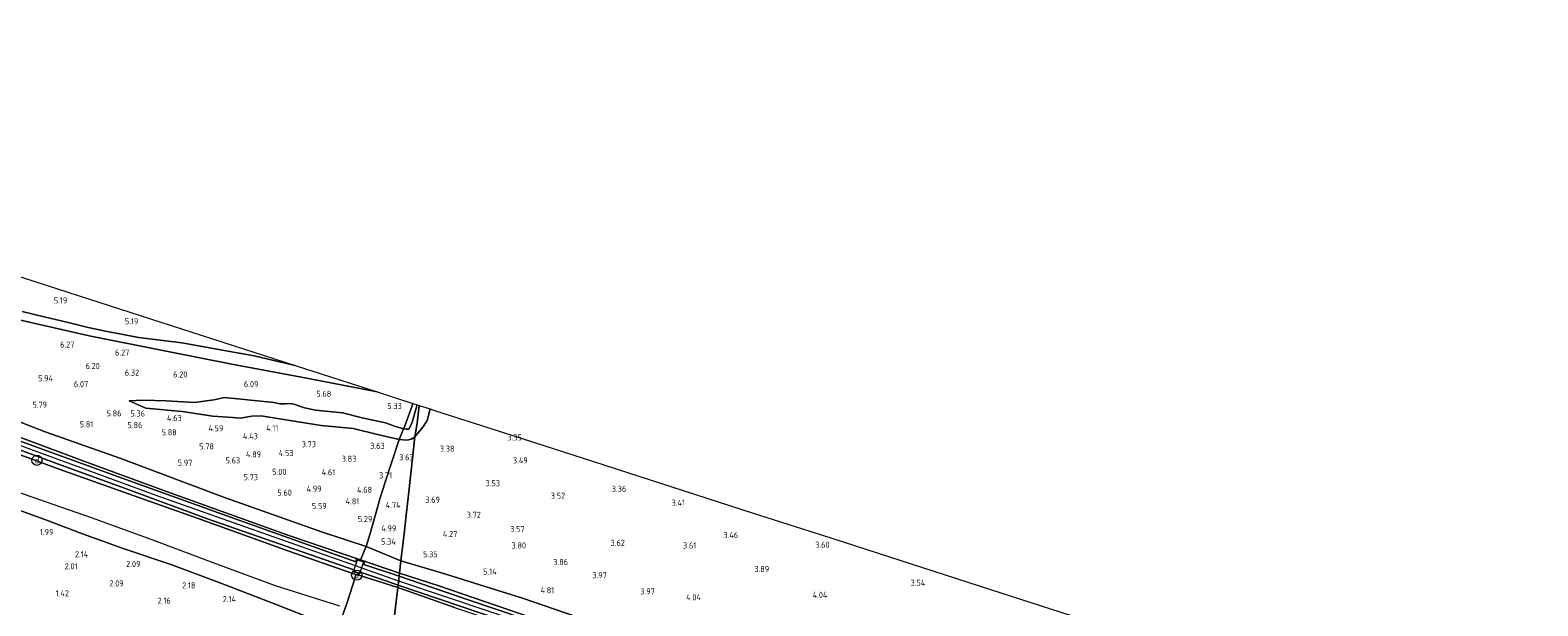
# Model space of a CAD drawing. Extents: x 126429 to 133038, y 413091 to 414846.
# Tile 130 of 256: x 127958 to 128401, y 414242 to 414412. Entities that reach past the tile are written whole.
import ezdxf
from ezdxf.enums import TextEntityAlignment as Align
from ezdxf.lldxf.tags import DXFTag

# ---------------------------------------------------------------- set-up
doc = ezdxf.new("R2010")
doc.units = 0
for name, color, linetype, lineweight in [('B-ME-GR-GRAS-GV', 60, 'Continuous', 13), ('B-ME-GW-TALUD_KRUIN-G', 90, 'Continuous', 18), ('B-ME-GW-TALUD_TEEN-G', 90, 'Continuous', 18), ('B-ME-IE-MEUBILAIR_DIJKPAAL-S', 7, 'Continuous', 25), ('B-ME-IE-TERREINAFSCHEIDING_DOORGANG-G', 210, 'Continuous', 18), ('B-ME-IE-TERREINAFSCHEIDING_KUNSTMATIG_HEKWERK-G', 20, 'IE-TERREINAFSCHEIDING-KUNSTMATIG', 18), ('B-ME-KG-GRENS_OPNAME-G', 210, 'KG-OPNAME', 18), ('B-ME-OG-BREUKLIJN-G', 7, 'Continuous', 18), ('B-ME-OG-HOOGTEPUNT-S', 7, 'Continuous', 25), ('B-ME-VH-VERHARDING_ASFALT-GV', 252, 'Continuous', 18), ('B-ME-VH-VERHARDING_ROOSTER-GV', 252, 'Continuous', 18), ('B-ME-WH-WINTERBED-G', 150, 'WH-WINTERBED', 18)]:
    doc.layers.add(name, color=color, linetype=linetype, lineweight=lineweight)
doc.styles.add('NLCS-ISO', font='NLCS-ISO.ttf')
doc.styles.add('NLCS-ISO-ANNOTATIVE-T18', font='NLCS-ISO.ttf', dxfattribs={"height": 1.8})
doc.styles.get("Standard").update_dxf_attribs({"font": 'arial.ttf'})
doc.linetypes.add('IE-TERREINAFSCHEIDING-KUNSTMATIG', pattern='A,4,[82,NLCS.SHX,S=0.75,R=90,X=0,Y=0],4,-2', length=10)
tags = doc.linetypes.add('KG-OPNAME', pattern='A,5.5,-2,["O",Standard,S=1.8,R=0,X=-0.5,Y=-0.9],-2,5.5,-2,[5,NLCS.SHX,S=0.75,R=0,X=0,Y=0],-2', length=19).pattern_tags.tags
tags[6] = DXFTag(74, 10)
tags = doc.linetypes.add('WH-WINTERBED', pattern='A,6,-3.5,["WB",Standard,S=1.8,R=0,X=-1.5,Y=-0.9],-3.5,6,-3.5,6,-3.5,6,-3.5,6,-3.5', length=51).pattern_tags.tags
tags[6] = DXFTag(74, 10)

# ---------------------------------------------------------------- blocks, each defined once
blk = doc.blocks.new('SAL-HOOGTELABEL-SO')
at = {"color": 0, "linetype": 'ByBlock', "lineweight": -2, "style": 'NLCS-ISO-ANNOTATIVE-T18'}
blk.add_attdef('HOOGTE', text='', height=1.8, dxfattribs=at).set_placement((2.79, 0), align=Align.RIGHT)
blk = doc.blocks.new('SIE-DIJKPAAL-SO')
at = {"color": 0, "linetype": 'ByBlock', "lineweight": 18}
blk.add_circle((0, 0), 1.5, dxfattribs=at)
at = {"color": 0, "linetype": 'ByBlock', "lineweight": 18, "style": 'NLCS-ISO'}
blk.add_text('d', height=1.8, dxfattribs=at).set_placement((0, 0), align=Align.MIDDLE_CENTER)

msp = doc.modelspace()

# ---------------------------------------------------------------- linework, layer by layer
at = {"layer": 'B-ME-GR-GRAS-GV'}
for points in [[(127935.526, 414345.318, 5.017), (127968.937, 414334.548, 5), (128002.349, 414323.779, 4.983), (128035.76, 414313.009, 4.966), (128031.149, 414314.091, 5.02), (128023.683, 414315.836, 5.032), (128015.425, 414317.288, 4.982), (128002.46, 414319.722, 5.29), (127989.682, 414321.206, 5.41), (127984.689, 414322.216, 5.48), (127980.987, 414322.907, 5.504), (127974.865, 414324.174, 5.532), (127968.655, 414325.74, 5.538), (127962.021, 414327.315, 5.536), (127955.524, 414328.908, 5.556)], [(127953.371, 414326.778, 6.162), (127975.224, 414321.744, 6.126), (127997.329, 414317.319, 6.026), (128017.585, 414313.276, 5.862), (128039.607, 414309.191, 5.572), (128059.85, 414305.244, 5.396), (128070.268, 414301.886, 5.097), (128069.709, 414300.078, 5.263), (128067.897, 414295.238, 4.851), (128067.558, 414294.427, 4.644), (128065.23, 414295.109, 4.876), (128062.241, 414296.207, 5.188), (128055.414, 414297.662, 5.326), (128049.649, 414299.121, 5.488), (128041.719, 414299.89, 5.551), (128038.418, 414300.539, 5.576), (128035.353, 414301.614, 5.688), (128034.118, 414301.867, 5.651), (128032.851, 414301.791, 5.651), (128031.181, 414301.775, 5.676), (128029.442, 414302.114, 5.676), (128026.639, 414302.424, 5.876), (128014.998, 414303.598, 5.876), (128011.848, 414302.953, 5.713), (128006.188, 414302.133, 5.726), (127997.798, 414302.658, 5.926), (127991.097, 414302.845, 5.738), (127986.942, 414302.601, 5.663), (127991.884, 414300.501, 5.351), (128002.567, 414299.524, 5.101), (128011.522, 414298.152, 4.638), (128017.408, 414297.703, 4.663), (128019.607, 414297.557, 4.488), (128022.959, 414298.122, 4.338), (128025.744, 414298.242, 4.263), (128031.747, 414297.284, 4.088), (128043.398, 414295.351, 3.988), (128052.718, 414294.503, 4), (128059.868, 414292.738, 3.901), (128066.24, 414291.267, 3.838), (128062.12, 414278.732, 3.814), (128060.685, 414274.13, 4.689), (128057.788, 414263.612, 5.414), (128056.525, 414259.855, 5.589), (128043.497, 414264.088, 5.759), (128014.918, 414274.238, 5.865), (127984.555, 414285.715, 6.031), (127962.305, 414293.499, 6.065), (127931.275, 414305.539, 6.079)], [(127955.524, 414328.908, 5.556), (127962.021, 414327.315, 5.536), (127968.655, 414325.74, 5.538), (127974.865, 414324.174, 5.532), (127980.987, 414322.907, 5.504), (127984.689, 414322.216, 5.48), (127989.682, 414321.206, 5.41), (128002.46, 414319.722, 5.29), (128015.425, 414317.288, 4.982), (128023.683, 414315.836, 5.032), (128031.149, 414314.091, 5.02), (128035.76, 414313.009, 4.966), (128059.85, 414305.244, 5.396), (128039.607, 414309.191, 5.572), (128017.585, 414313.276, 5.862), (127997.329, 414317.319, 6.026), (127975.224, 414321.744, 6.126), (127953.371, 414326.778, 6.162)], [(128127.877, 414235.923, 5.093), (128102.497, 414244.589, 4.993), (128078.989, 414251.976, 5.343), (128066.721, 414255.57, 5.563), (128067.43, 414261.201, 5.286), (128067.521, 414261.979, 5.158), (128067.701, 414263.51, 4.908), (128068.249, 414268.18, 4.717), (128069.048, 414274.988, 3.793), (128070.911, 414292.007, 3.776), (128073.222, 414294.895, 3.688), (128074.45, 414296.818, 3.576), (128075.383, 414300.237, 3.494), (128076.657, 414299.826, 3.527), (128099.992, 414292.304, 3.592), (128123.327, 414284.782, 3.657), (128146.662, 414277.26, 3.721), (128169.997, 414269.738, 3.786), (128193.333, 414262.216, 3.851), (128216.668, 414254.694, 3.916), (128240.003, 414247.172, 3.98), (128263.338, 414239.65, 4.045)], [(127944.99, 414291.85, 6.566), (127965.111, 414284.374, 6.572), (127987.413, 414276.226, 6.588), (128009.714, 414268.078, 6.603), (128031.325, 414260.53, 6.612), (128052.936, 414252.981, 6.621), (128052.73, 414252.416, 6.621), (128054.635, 414251.761, 6.633), (128054.847, 414252.279, 6.635), (128060.11, 414250.502, 6.701), (128065.936, 414248.464, 6.697), (128065.849, 414247.728, 6.739), (128054.73, 414251.238, 6.664), (128053.558, 414251.61, 6.565), (128052.341, 414251.995, 6.551), (128033.889, 414258.394, 6.629), (128007.206, 414268.016, 6.524), (127986.777, 414275.295, 6.508), (127966.348, 414282.575, 6.492), (127958.216, 414285.596, 6.563), (127936.46, 414293.408, 6.517)], [(127936.46, 414293.408, 6.517), (127958.216, 414285.596, 6.563), (127966.348, 414282.575, 6.492), (127986.777, 414275.295, 6.508), (128007.206, 414268.016, 6.524), (128033.889, 414258.394, 6.629), (128052.341, 414251.995, 6.551), (128053.558, 414251.61, 6.565), (128053.327, 414250.71, 6.526), (128050.976, 414243.369, 4.039), (128048.261, 414235.555, 2.326), (128030.098, 414242.743, 2.301), (128013.836, 414249.031, 2.339), (127999.449, 414254.445, 2.401), (127985.175, 414259.174, 2.439), (127973.267, 414263.524, 2.364), (127962.215, 414267.703, 2.426), (127946.396, 414273.451, 2.476)], [(127946.396, 414273.451, 2.476), (127962.215, 414267.703, 2.426), (127973.267, 414263.524, 2.364), (127985.175, 414259.174, 2.439), (127999.449, 414254.445, 2.401), (128013.836, 414249.031, 2.339), (128030.098, 414242.743, 2.301), (128048.261, 414235.555, 2.326)], [(128112.158, 414236.449, 6.677), (128077.953, 414248.231, 6.685), (128066.35, 414251.992, 6.66), (128066.721, 414255.57, 5.563), (128078.989, 414251.976, 5.343), (128102.497, 414244.589, 4.993), (128127.877, 414235.923, 5.093)], [(128118.701, 414233.233, 6.598), (128086.525, 414244.172, 6.71), (128066.246, 414251.112, 6.601), (128066.35, 414251.992, 6.66), (128077.953, 414248.231, 6.685), (128112.158, 414236.449, 6.677)], [(128082.5, 414241.86, 6.635), (128065.849, 414247.728, 6.739), (128065.936, 414248.464, 6.697), (128096.636, 414238.077, 6.637)]]:
    msp.add_polyline3d(points, dxfattribs=at)
for points in [[(128056.525, 414259.855, 5.589), (128054.919, 414255.917, 6.636), (128033.844, 414263.002, 6.474), (127997.958, 414275.996, 6.501), (127972.836, 414285.235, 6.709), (127941.627, 414296.845, 6.711), (127907.691, 414309.293, 6.529), (127891.12, 414315.12, 6.597), (127890.718, 414315.259, 6.563), (127889.859, 414315.558, 6.603), (127890.957, 414319.155, 6.351), (127908.013, 414313.641, 6.359), (127931.275, 414305.539, 6.079), (127962.305, 414293.499, 6.065), (127984.555, 414285.715, 6.031), (128014.918, 414274.238, 5.865), (128043.497, 414264.088, 5.759)], [(128033.844, 414263.002, 6.474), (128054.919, 414255.917, 6.636), (128054.805, 414255.638, 6.69), (128053.612, 414255.993, 6.614), (128053.488, 414255.256, 6.579), (128018.127, 414267.892, 6.579), (127985.934, 414279.458, 6.639), (127953.059, 414291.43, 6.624), (127940.661, 414295.926, 6.551), (127922.088, 414302.87, 6.501), (127901.157, 414310.572, 6.626), (127890.506, 414314.617, 6.563), (127890.718, 414315.259, 6.563), (127891.12, 414315.12, 6.597), (127907.691, 414309.293, 6.529), (127941.627, 414296.845, 6.711), (127972.836, 414285.235, 6.709), (127997.958, 414275.996, 6.501)], [(128026.639, 414302.424, 5.876), (128029.442, 414302.114, 5.676), (128031.181, 414301.775, 5.676), (128032.851, 414301.791, 5.651), (128034.118, 414301.867, 5.651), (128035.353, 414301.614, 5.688), (128038.418, 414300.539, 5.576), (128041.719, 414299.89, 5.551), (128049.649, 414299.121, 5.488), (128055.414, 414297.662, 5.326), (128062.241, 414296.207, 5.188), (128065.23, 414295.109, 4.876), (128067.558, 414294.427, 4.644), (128066.24, 414291.267, 3.838), (128059.868, 414292.738, 3.901), (128052.718, 414294.503, 4), (128043.398, 414295.351, 3.988), (128031.747, 414297.284, 4.088), (128025.744, 414298.242, 4.263), (128022.959, 414298.122, 4.338), (128019.607, 414297.557, 4.488), (128017.408, 414297.703, 4.663), (128011.522, 414298.152, 4.638), (128002.567, 414299.524, 5.101), (127991.884, 414300.501, 5.351), (127986.942, 414302.601, 5.663), (127991.097, 414302.845, 5.738), (127997.798, 414302.658, 5.926), (128006.188, 414302.133, 5.726), (128011.848, 414302.953, 5.713), (128014.998, 414303.598, 5.876)], [(128071.518, 414296.038, 4.498), (128070.911, 414292.007, 3.776), (128069.885, 414291.319, 3.788), (128068.539, 414291.094, 3.838), (128066.24, 414291.267, 3.838), (128067.558, 414294.427, 4.644), (128068.35, 414294.261, 4.688), (128069.086, 414294.347, 4.663), (128069.504, 414294.971, 4.713), (128070.037, 414296.326, 4.801), (128071.502, 414301.155, 4.788), (128071.592, 414301.459, 4.769), (128072.133, 414301.284, 4.626)], [(128069.086, 414294.347, 4.663), (128068.35, 414294.261, 4.688), (128067.558, 414294.427, 4.644), (128067.897, 414295.238, 4.851), (128069.709, 414300.078, 5.263), (128070.268, 414301.886, 5.097), (128071.592, 414301.459, 4.769), (128071.502, 414301.155, 4.788), (128070.037, 414296.326, 4.801), (128069.504, 414294.971, 4.713)], [(128073.222, 414294.895, 3.688), (128070.911, 414292.007, 3.776), (128071.518, 414296.038, 4.498), (128072.133, 414301.284, 4.626), (128075.383, 414300.237, 3.494), (128074.45, 414296.818, 3.576)], [(128070.911, 414292.007, 3.776), (128069.048, 414274.988, 3.793), (128068.249, 414268.18, 4.717), (128067.701, 414263.51, 4.908), (128067.521, 414261.979, 5.158), (128067.43, 414261.201, 5.286), (128066.721, 414255.57, 5.563), (128056.525, 414259.855, 5.589), (128057.788, 414263.612, 5.414), (128060.685, 414274.13, 4.689), (128062.12, 414278.732, 3.814), (128066.24, 414291.267, 3.838), (128068.539, 414291.094, 3.838), (128069.885, 414291.319, 3.788)], [(128066.721, 414255.57, 5.563), (128066.35, 414251.992, 6.66), (128054.919, 414255.917, 6.636), (128056.525, 414259.855, 5.589)], [(128066.35, 414251.992, 6.66), (128066.246, 414251.112, 6.601), (128055.855, 414254.554, 6.579), (128056.077, 414255.259, 6.564), (128054.805, 414255.638, 6.69), (128054.919, 414255.917, 6.636)], [(128064.659, 414237.852, 3.688), (128063.818, 414230.417, 2.383), (128053.948, 414233.514, 2.345), (128048.261, 414235.555, 2.326), (128050.976, 414243.369, 4.039), (128053.327, 414250.71, 6.526), (128053.558, 414251.61, 6.565), (128054.73, 414251.238, 6.664), (128065.849, 414247.728, 6.739)], [(128215.493, 414186.931, 3.649), (128213.548, 414181.316, 2.313), (128208.484, 414183.034, 2.299), (128175.853, 414193.175, 2.193), (128155.956, 414199.841, 2.196), (128136.06, 414206.508, 2.199), (128100.711, 414219.056, 2.319), (128063.818, 414230.417, 2.383), (128064.659, 414237.852, 3.688), (128065.849, 414247.728, 6.739), (128082.5, 414241.86, 6.635), (128115.959, 414230.607, 6.631), (128147.766, 414219.982, 6.595), (128176.62, 414210.27, 6.614), (128203.83, 414200.998, 6.527), (128217.8, 414196.298, 6.629), (128218.965, 414196.004, 6.54)]]:
    msp.add_polyline3d(points, close=True, dxfattribs=at)
at = {"layer": 'B-ME-GW-TALUD_KRUIN-G'}
for points in [[(128052.341, 414251.995, 6.551), (128033.889, 414258.394, 6.629), (128007.206, 414268.016, 6.524), (127986.777, 414275.295, 6.508), (127966.348, 414282.575, 6.492), (127958.216, 414285.596, 6.563), (127936.46, 414293.408, 6.517), (127913.111, 414302.061, 6.399), (127892.801, 414308.931, 6.285), (127887.871, 414310.114, 6.294), (127873.776, 414316.819, 6.593), (127854.014, 414324.302, 6.567), (127834.252, 414331.786, 6.541), (127798.376, 414345.612, 6.343)], [(127953.371, 414326.778, 6.162), (127975.224, 414321.744, 6.126), (127997.329, 414317.319, 6.026), (128017.585, 414313.276, 5.862), (128039.607, 414309.191, 5.572), (128059.85, 414305.244, 5.396)], [(128066.35, 414251.992, 6.66), (128054.919, 414255.917, 6.636), (128033.844, 414263.002, 6.474), (127997.958, 414275.996, 6.501), (127972.836, 414285.235, 6.709), (127941.627, 414296.845, 6.711), (127907.691, 414309.293, 6.529), (127891.12, 414315.12, 6.597)], [(127986.942, 414302.601, 5.663), (127991.097, 414302.845, 5.738), (127997.798, 414302.658, 5.926), (128006.188, 414302.133, 5.726), (128011.848, 414302.953, 5.713), (128014.998, 414303.598, 5.876), (128026.639, 414302.424, 5.876), (128029.442, 414302.114, 5.676), (128031.181, 414301.775, 5.676), (128032.851, 414301.791, 5.651), (128034.118, 414301.867, 5.651), (128035.353, 414301.614, 5.688), (128038.418, 414300.539, 5.576), (128041.719, 414299.89, 5.551), (128049.649, 414299.121, 5.488), (128055.414, 414297.662, 5.326), (128062.241, 414296.207, 5.188), (128065.23, 414295.109, 4.876), (128067.558, 414294.427, 4.644), (128068.35, 414294.261, 4.688), (128069.086, 414294.347, 4.663), (128069.504, 414294.971, 4.713), (128070.037, 414296.326, 4.801), (128071.502, 414301.155, 4.788), (128071.592, 414301.459, 4.769)], [(128054.73, 414251.238, 6.664), (128065.849, 414247.728, 6.739)], [(128219.489, 414200.662, 6.587), (128182.96, 414212.82, 6.594), (128147.869, 414224.857, 6.677), (128112.158, 414236.449, 6.677), (128077.953, 414248.231, 6.685), (128066.35, 414251.992, 6.66)], [(128065.849, 414247.728, 6.739), (128082.5, 414241.86, 6.635), (128115.959, 414230.607, 6.631), (128147.766, 414219.982, 6.595), (128176.62, 414210.27, 6.614), (128203.83, 414200.998, 6.527), (128217.8, 414196.298, 6.629)]]:
    msp.add_polyline3d(points, dxfattribs=at)
at = {"layer": 'B-ME-GW-TALUD_TEEN-G'}
for points in [[(127648.092, 414411.606, 5.484), (127659.014, 414407.382, 5.548), (127669.222, 414403.164, 5.466), (127679.252, 414399.545, 5.508), (127691.445, 414394.85, 5.329), (127705.585, 414389.415, 5.089), (127742, 414375.418, 5.315), (127762.792, 414367.698, 5.632), (127791.08, 414356.601, 5.728), (127822.641, 414344.743, 5.95), (127833.784, 414340.647, 6.246), (127852.244, 414333.817, 6.238), (127881.437, 414323.028, 6.302), (127890.957, 414319.155, 6.351), (127908.013, 414313.641, 6.359), (127931.275, 414305.539, 6.079), (127962.305, 414293.499, 6.065), (127984.555, 414285.715, 6.031), (128014.918, 414274.238, 5.865), (128043.497, 414264.088, 5.759), (128056.525, 414259.855, 5.589), (128066.721, 414255.57, 5.563)], [(128035.76, 414313.009, 4.966), (128031.149, 414314.091, 5.02), (128023.683, 414315.836, 5.032), (128015.425, 414317.288, 4.982), (128002.46, 414319.722, 5.29), (127989.682, 414321.206, 5.41), (127984.689, 414322.216, 5.48), (127980.987, 414322.907, 5.504), (127974.865, 414324.174, 5.532), (127968.655, 414325.74, 5.538), (127962.021, 414327.315, 5.536), (127955.524, 414328.908, 5.556)], [(128048.261, 414235.555, 2.326), (128030.098, 414242.743, 2.301), (128013.836, 414249.031, 2.339), (127999.449, 414254.445, 2.401), (127985.175, 414259.174, 2.439), (127973.267, 414263.524, 2.364), (127962.215, 414267.703, 2.426), (127946.396, 414273.451, 2.476), (127932.6, 414278.119, 2.451), (127918.451, 414282.846, 2.476), (127908.588, 414287.101, 2.564), (127906.663, 414288.027, 2.564), (127905.18, 414289.575, 2.589), (127904.319, 414291.817, 2.626), (127903.858, 414293.873, 2.726), (127902.893, 414294.829, 2.876), (127895.32, 414297.518, 2.776), (127884.915, 414301.255, 2.801), (127870.848, 414306.925, 3.115)], [(127986.942, 414302.601, 5.663), (127991.884, 414300.501, 5.351), (128002.567, 414299.524, 5.101), (128011.522, 414298.152, 4.638), (128017.408, 414297.703, 4.663), (128019.607, 414297.557, 4.488), (128022.959, 414298.122, 4.338), (128025.744, 414298.242, 4.263), (128031.747, 414297.284, 4.088), (128043.398, 414295.351, 3.988), (128052.718, 414294.503, 4), (128059.868, 414292.738, 3.901), (128066.24, 414291.267, 3.838), (128068.539, 414291.094, 3.838), (128069.885, 414291.319, 3.788), (128070.911, 414292.007, 3.776)], [(128070.911, 414292.007, 3.776), (128073.222, 414294.895, 3.688), (128074.45, 414296.818, 3.576), (128075.383, 414300.237, 3.494)], [(128066.721, 414255.57, 5.563), (128078.989, 414251.976, 5.343), (128102.497, 414244.589, 4.993), (128127.877, 414235.923, 5.093), (128149.116, 414228.937, 5.181), (128162.997, 414224.681, 5.118), (128176.693, 414220.024, 5.081), (128203.352, 414210.801, 5.168), (128221.858, 414204.58, 5.281), (128239.277, 414199.424, 5.468), (128263.75, 414191.337, 5.406), (128284.862, 414184.8, 5.387), (128305.975, 414178.263, 5.368), (128338.479, 414168.92, 5.343), (128359.947, 414162.425, 5.368), (128385.06, 414154.627, 5.356), (128396.84, 414150.751, 5.344)]]:
    msp.add_polyline3d(points, dxfattribs=at)
at = {"layer": 'B-ME-IE-TERREINAFSCHEIDING_DOORGANG-G'}
msp.add_polyline3d([(128057.788, 414263.612, 5.414), (128056.525, 414259.855, 5.589)], dxfattribs=at)
at = {"layer": 'B-ME-IE-TERREINAFSCHEIDING_KUNSTMATIG_HEKWERK-G'}
for points in [[(128070.268, 414301.886, 5.097), (128069.709, 414300.078, 5.263), (128067.897, 414295.238, 4.851), (128067.558, 414294.427, 4.644), (128066.24, 414291.267, 3.838), (128062.12, 414278.732, 3.814), (128060.685, 414274.13, 4.689), (128057.788, 414263.612, 5.414)], [(128056.525, 414259.855, 5.589), (128054.919, 414255.917, 6.636), (128054.805, 414255.638, 6.69)], [(128056.077, 414255.259, 6.564), (128054.805, 414255.638, 6.69), (128053.612, 414255.993, 6.614)], [(128053.558, 414251.61, 6.565), (128053.327, 414250.71, 6.526), (128050.976, 414243.369, 4.039), (128048.261, 414235.555, 2.326), (128047.081, 414232.265, 2.176)], [(128054.73, 414251.238, 6.664), (128053.558, 414251.61, 6.565), (128052.341, 414251.995, 6.551)]]:
    msp.add_polyline3d(points, dxfattribs=at)
at = {"layer": 'B-ME-KG-GRENS_OPNAME-G'}
for points in [[(127935.526, 414345.318, 5.017), (127968.937, 414334.548, 5), (128002.349, 414323.779, 4.983), (128035.76, 414313.009, 4.966), (128059.85, 414305.244, 5.396), (128070.268, 414301.886, 5.097), (128071.592, 414301.459, 4.769), (128072.133, 414301.284, 4.626)], [(128072.133, 414301.284, 4.626), (128075.383, 414300.237, 3.494), (128076.657, 414299.826, 3.527), (128099.992, 414292.304, 3.592), (128123.327, 414284.782, 3.657), (128146.662, 414277.26, 3.721), (128169.997, 414269.738, 3.786), (128193.333, 414262.216, 3.851), (128216.668, 414254.694, 3.916), (128240.003, 414247.172, 3.98), (128263.338, 414239.65, 4.045), (128278.394, 414235.035, 4.504), (128308.981, 414225.116, 4.579), (128339.568, 414215.197, 4.654), (128370.156, 414205.278, 4.729), (128400.743, 414195.359, 4.804)]]:
    msp.add_polyline3d(points, dxfattribs=at)
at = {"layer": 'B-ME-OG-BREUKLIJN-G'}
msp.add_polyline3d([(127905.605, 414294.079, 3.163), (127914.452, 414290.705, 3.226), (127935.229, 414282.803, 3.263), (127955.838, 414275.309, 3.201), (127975.827, 414268.36, 3.263), (127993.309, 414261.98, 3.363), (128011.516, 414255.131, 3.351), (128029.875, 414248.304, 3.313), (128048.707, 414242.378, 3.526)], dxfattribs=at)
at = {"layer": 'B-ME-VH-VERHARDING_ASFALT-GV'}
for points in [[(127953.059, 414291.43, 6.624), (127985.934, 414279.458, 6.639), (128018.127, 414267.892, 6.579), (128053.488, 414255.256, 6.579), (128053.612, 414255.993, 6.614), (128054.805, 414255.638, 6.69), (128056.077, 414255.259, 6.564), (128055.855, 414254.554, 6.579), (128066.246, 414251.112, 6.601), (128065.936, 414248.464, 6.697), (128060.11, 414250.502, 6.701), (128054.847, 414252.279, 6.635), (128054.635, 414251.761, 6.633), (128052.73, 414252.416, 6.621), (128052.936, 414252.981, 6.621), (128031.325, 414260.53, 6.612), (128009.714, 414268.078, 6.603), (127987.413, 414276.226, 6.588), (127965.111, 414284.374, 6.572), (127944.99, 414291.85, 6.566)], [(128096.636, 414238.077, 6.637), (128065.936, 414248.464, 6.697), (128066.246, 414251.112, 6.601), (128086.525, 414244.172, 6.71), (128118.701, 414233.233, 6.598)]]:
    msp.add_polyline3d(points, dxfattribs=at)
at = {"layer": 'B-ME-VH-VERHARDING_ROOSTER-GV'}
msp.add_polyline3d([(128055.174, 414253.524, 6.641), (128054.614, 414251.955, 6.633), (128052.895, 414252.531, 6.621), (128053.405, 414254.132, 6.621), (128054.028, 414255.851, 6.621), (128055.749, 414255.317, 6.651)], close=True, dxfattribs=at)
at = {"layer": 'B-ME-WH-WINTERBED-G'}
for points in [[(127635.909, 414410.495, 6.16), (127663.589, 414399.802, 6.234), (127691.269, 414389.11, 6.308), (127715.373, 414379.765, 6.288), (127739.477, 414370.42, 6.267), (127741.332, 414369.719, 6.267), (127764.82, 414360.602, 6.316), (127788.308, 414351.485, 6.365), (127814.327, 414341.742, 6.487), (127840.347, 414332, 6.609), (127864.391, 414323.069, 6.608), (127888.436, 414314.139, 6.607), (127890.399, 414313.435, 6.608), (127915.71, 414304.036, 6.613), (127941.022, 414294.638, 6.618), (127967.891, 414284.784, 6.65), (127994.761, 414274.93, 6.682), (128024.196, 414264.503, 6.652), (128053.632, 414254.077, 6.621), (128055.451, 414253.468, 6.641), (128066.084, 414249.731, 6.685)], [(128066.084, 414249.731, 6.685), (128092.918, 414240.684, 6.685), (128119.752, 414231.637, 6.685), (128146.509, 414222.751, 6.681), (128173.266, 414213.866, 6.677), (128196.101, 414206.259, 6.647), (128218.936, 414198.653, 6.616), (128220.8, 414198.033, 6.616), (128244.753, 414190.602, 6.617), (128268.707, 414183.172, 6.618), (128291.493, 414176.286, 6.622), (128314.28, 414169.401, 6.626), (128341.573, 414161.106, 6.627), (128368.866, 414152.811, 6.628), (128396.286, 414144.432, 6.634)]]:
    msp.add_polyline3d(points, dxfattribs=at)

# ---------------------------------------------------------------- block references
at = {"layer": 'B-ME-IE-MEUBILAIR_DIJKPAAL-S'}
for p in [(127959.865, 414285.152, 6.479), (128053.808, 414251.386, 6.524)]:
    msp.add_blockref('SIE-DIJKPAAL-SO', p, dxfattribs=at)
at = {"layer": 'B-ME-OG-HOOGTEPUNT-S'}
for p, values in [((127965.995, 414331.252, 5.193), {'HOOGTE': '5.19'}), ((127986.861, 414325.142, 5.193), {'HOOGTE': '5.19'}), ((127968.09, 414318.269, 6.268), {'HOOGTE': '6.27'}), ((127984.211, 414315.901, 6.268), {'HOOGTE': '6.27'}), ((127975.544, 414311.968, 6.2), {'HOOGTE': '6.20'}), ((127987.097, 414310.021, 6.318), {'HOOGTE': '6.32'}), ((127961.812, 414308.348, 5.943), {'HOOGTE': '5.94'}), ((127972.133, 414306.628, 6.066), {'HOOGTE': '6.07'}), ((128001.277, 414309.47, 6.2), {'HOOGTE': '6.20'}), ((128022.133, 414306.628, 6.094), {'HOOGTE': '6.09'}), ((128043.52, 414303.8, 5.676), {'HOOGTE': '5.68'}), ((127960.053, 414300.578, 5.793), {'HOOGTE': '5.79'}), ((127981.915, 414298.073, 5.863), {'HOOGTE': '5.86'}), ((127988.826, 414298.016, 5.355), {'HOOGTE': '5.36'}), ((128064.246, 414300.215, 5.326), {'HOOGTE': '5.33'}), ((127973.625, 414294.853, 5.806), {'HOOGTE': '5.81'}), ((127988.043, 414294.583, 5.863), {'HOOGTE': '5.86'}), ((127998.147, 414292.479, 5.876), {'HOOGTE': '5.88'}), ((127999.604, 414296.658, 4.63), {'HOOGTE': '4.63'}), ((128011.841, 414293.675, 4.592), {'HOOGTE': '4.59'}), ((128027.98, 414293.692, 4.113), {'HOOGTE': '4.11'}), ((128009.07, 414288.334, 5.776), {'HOOGTE': '5.78'}), ((128021.96, 414291.335, 4.426), {'HOOGTE': '4.43'}), ((128039.043, 414288.988, 3.726), {'HOOGTE': '3.73'}), ((128059.234, 414288.482, 3.63), {'HOOGTE': '3.63'}), ((128099.51, 414290.988, 3.348), {'HOOGTE': '3.35'}), ((128002.727, 414283.511, 5.968), {'HOOGTE': '5.97'}), ((128016.754, 414284.23, 5.626), {'HOOGTE': '5.63'}), ((128022.914, 414286.002, 4.888), {'HOOGTE': '4.89'}), ((128032.436, 414286.39, 4.526), {'HOOGTE': '4.53'}), ((128050.898, 414284.697, 3.826), {'HOOGTE': '3.83'}), ((128067.693, 414285.121, 3.63), {'HOOGTE': '3.63'}), ((128079.714, 414287.635, 3.38), {'HOOGTE': '3.38'}), ((128101.244, 414284.222, 3.485), {'HOOGTE': '3.49'}), ((128022.018, 414279.29, 5.726), {'HOOGTE': '5.73'}), ((128030.374, 414280.84, 5), {'HOOGTE': '5.00'}), ((128044.694, 414280.75, 4.613), {'HOOGTE': '4.61'}), ((128061.401, 414279.827, 3.713), {'HOOGTE': '3.71'}), ((128031.945, 414274.735, 5.6), {'HOOGTE': '5.60'}), ((128040.698, 414275.872, 4.988), {'HOOGTE': '4.99'}), ((128055.52, 414275.57, 4.676), {'HOOGTE': '4.68'}), ((128093.096, 414277.518, 3.53), {'HOOGTE': '3.53'}), ((128130.172, 414275.838, 3.36), {'HOOGTE': '3.36'}), ((128042.189, 414270.806, 5.588), {'HOOGTE': '5.59'}), ((128051.757, 414272.205, 4.813), {'HOOGTE': '4.81'}), ((128063.881, 414271.123, 4.738), {'HOOGTE': '4.74'}), ((128075.452, 414272.678, 3.685), {'HOOGTE': '3.69'}), ((128112.228, 414273.838, 3.518), {'HOOGTE': '3.52'}), ((128147.436, 414271.779, 3.405), {'HOOGTE': '3.41'}), ((128055.598, 414266.99, 5.288), {'HOOGTE': '5.29'}), ((128087.482, 414268.232, 3.722), {'HOOGTE': '3.72'}), ((127961.926, 414263.192, 1.993), {'HOOGTE': '1.99'}), ((128062.627, 414264.241, 4.988), {'HOOGTE': '4.99'}), ((128080.569, 414262.59, 4.268), {'HOOGTE': '4.27'}), ((128100.301, 414264.024, 3.572), {'HOOGTE': '3.57'}), ((128163.043, 414262.263, 3.46), {'HOOGTE': '3.46'}), ((128062.497, 414260.372, 5.338), {'HOOGTE': '5.34'}), ((128100.743, 414259.21, 3.797), {'HOOGTE': '3.80'}), ((128129.773, 414259.981, 3.622), {'HOOGTE': '3.62'}), ((128150.743, 414259.21, 3.605), {'HOOGTE': '3.61'}), ((128189.908, 414259.413, 3.598), {'HOOGTE': '3.60'}), ((127969.007, 414253.115, 2.01), {'HOOGTE': '2.01'}), ((127972.133, 414256.628, 2.14), {'HOOGTE': '2.14'}), ((127987.469, 414253.785, 2.092), {'HOOGTE': '2.09'}), ((128074.77, 414256.624, 5.348), {'HOOGTE': '5.35'}), ((128113.084, 414254.325, 3.86), {'HOOGTE': '3.86'}), ((127982.543, 414248.056, 2.085), {'HOOGTE': '2.09'}), ((128092.126, 414251.539, 5.135), {'HOOGTE': '5.14'}), ((128124.468, 414250.474, 3.972), {'HOOGTE': '3.97'}), ((128172.167, 414252.295, 3.892), {'HOOGTE': '3.89'}), ((128218.02, 414248.237, 3.535), {'HOOGTE': '3.54'}), ((127966.492, 414245.145, 1.422), {'HOOGTE': '1.42'}), ((128003.637, 414247.483, 2.18), {'HOOGTE': '2.18'}), ((128109.018, 414246.057, 4.81), {'HOOGTE': '4.81'}), ((128138.566, 414245.733, 3.972), {'HOOGTE': '3.97'}), ((128152.118, 414243.964, 4.035), {'HOOGTE': '4.04'}), ((128189.279, 414244.699, 4.035), {'HOOGTE': '4.04'}), ((127996.356, 414242.967, 2.16), {'HOOGTE': '2.16'}), ((128015.549, 414243.444, 2.142), {'HOOGTE': '2.14'})]:
    msp.add_blockref('SAL-HOOGTELABEL-SO', p, dxfattribs=at).add_auto_attribs(values)

doc.saveas('drawing.dxf')
